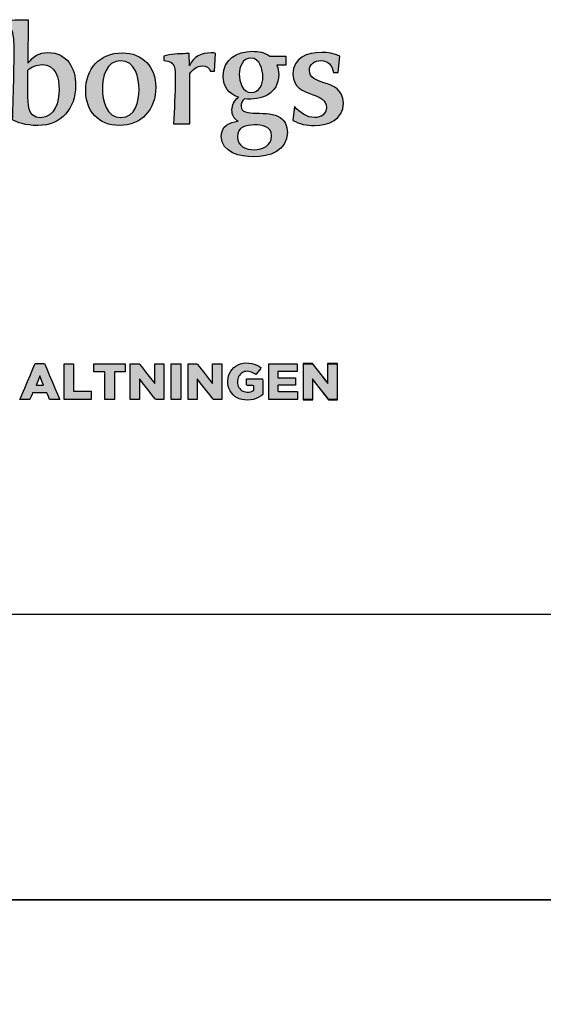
# Model space of a CAD drawing. Header units: millimetres. Extents: x -5600 to 0, y -2422 to 419.
# Tile 19 of 20: x -909 to -578, y -246 to 375. Entities that reach past the tile are written whole.
import ezdxf

# ---------------------------------------------------------------- set-up
doc = ezdxf.new("R2010")
doc.units = ezdxf.units.MM
doc.header["$LTSCALE"] = 50
doc.layers.add('P-------W1-', color=7, linetype='Continuous', plot=False)
doc.layers.add('P-------W3-', color=1, linetype='Continuous', plot=False)
doc.layers.add('P-------W34', color=8, linetype='Continuous')

# ---------------------------------------------------------------- blocks, each defined once
blk = doc.blocks.new('STADSFAST_LOGO')
at = {"layer": 'P-------W34'}
h = blk.add_hatch(color=256, dxfattribs=at)
h.dxf.hatch_style = 1
edge = h.paths.add_edge_path()
edge.add_spline(control_points=[(783.9, 155.42), (783.32, 155.42), (782.989, 155.205), (782.642, 154.751), (782.642, 154.751), (782.658, 157.478), (782.658, 157.478)], knot_values=[1, 1, 1, 1, 2, 2, 2, 3, 3, 3, 3], degree=3, periodic=0)
edge.add_spline(control_points=[(782.658, 157.478), (782.542, 157.486), (782.426, 157.494), (782.311, 157.494)], knot_values=[3, 3, 3, 3, 4, 4, 4, 4], degree=3, periodic=0)
edge.add_spline(control_points=[(782.311, 157.494), (781.881, 157.494), (781.425, 157.453), (781.002, 157.353)], knot_values=[4, 4, 4, 4, 5, 5, 5, 5], degree=3, periodic=0)
edge.add_spline(control_points=[(781.002, 157.353), (781.002, 157.353), (781.002, 157.071), (781.002, 157.071)], knot_values=[5.00001, 5.00001, 5.00001, 5.00001, 6, 6, 6, 6], degree=3, periodic=0)
edge.add_spline(control_points=[(781.002, 157.071), (781.466, 157.055), (781.641, 156.972), (781.715, 156.507)], knot_values=[6, 6, 6, 6, 7, 7, 7, 7], degree=3, periodic=0)
edge.add_spline(control_points=[(781.715, 156.507), (781.798, 156.018), (781.765, 155.412), (781.765, 154.999)], knot_values=[7, 7, 7, 7, 8, 8, 8, 8], degree=3, periodic=0)
edge.add_spline(control_points=[(781.765, 154.999), (781.756, 153.732), (781.707, 152.457), (781.674, 151.181)], knot_values=[8, 8, 8, 8, 9, 9, 9, 9], degree=3, periodic=0)
edge.add_spline(control_points=[(781.674, 151.181), (781.963, 151.015), (782.443, 150.823), (783.271, 150.823)], knot_values=[9, 9, 9, 9, 10, 10, 10, 10], degree=3, periodic=0)
edge.add_spline(control_points=[(783.271, 150.823), (784.761, 150.823), (785.649, 151.894), (785.649, 153.343), (785.649, 153.343), (785.649, 153.343), (785.649, 153.343)], knot_values=[10, 10, 10, 10, 11, 11, 11, 12, 12, 12, 12], degree=3, periodic=0)
edge.add_spline(control_points=[(785.649, 153.343), (785.649, 154.453), (785.126, 155.42), (783.9, 155.42)], knot_values=[0, 0, 0, 0, 1, 1, 1, 1], degree=3, periodic=0)
edge = h.paths.add_edge_path(flags=16)
edge.add_spline(control_points=[(782.633, 154.32), (782.849, 154.511), (783.221, 154.66), (783.527, 154.66)], knot_values=[4, 4, 4, 4, 5, 5, 5, 5], degree=3, periodic=0)
edge.add_spline(control_points=[(783.527, 154.66), (784.405, 154.66), (784.612, 153.799), (784.607, 153.08)], knot_values=[5, 5, 5, 5, 6, 6, 6, 6], degree=3, periodic=0)
edge.add_spline(control_points=[(784.607, 153.08), (784.607, 153.08), (784.607, 153.077), (784.607, 153.077)], knot_values=[0, 0, 0, 0, 1, 1, 1, 1], degree=3, periodic=0)
edge.add_spline(control_points=[(784.607, 153.077), (784.603, 152.341), (784.355, 151.314), (783.436, 151.314)], knot_values=[1, 1, 1, 1, 2, 2, 2, 2], degree=3, periodic=0)
edge.add_spline(control_points=[(783.436, 151.314), (782.567, 151.314), (782.65, 152.225), (782.642, 152.821)], knot_values=[2, 2, 2, 2, 3, 3, 3, 3], degree=3, periodic=0)
edge.add_spline(control_points=[(782.642, 152.821), (782.633, 153.434), (782.617, 154.254), (782.633, 154.32)], knot_values=[3, 3, 3, 3, 4, 4, 4, 4], degree=3, periodic=0)
h = blk.add_hatch(color=256, dxfattribs=at)
h.dxf.hatch_style = 1
edge = h.paths.add_edge_path()
edge.add_spline(control_points=[(790.705, 153.233), (790.705, 154.497), (789.892, 155.402), (788.589, 155.402)], knot_values=[0, 0, 0, 0, 1, 1, 1, 1], degree=3, periodic=0)
edge.add_spline(control_points=[(788.589, 155.402), (787.161, 155.402), (786.282, 154.39), (786.282, 153.001)], knot_values=[1, 1, 1, 1, 2, 2, 2, 2], degree=3, periodic=0)
edge.add_spline(control_points=[(786.282, 153.001), (786.282, 151.736), (787.095, 150.823), (788.398, 150.823)], knot_values=[2, 2, 2, 2, 3, 3, 3, 3], degree=3, periodic=0)
edge.add_spline(control_points=[(788.398, 150.823), (789.826, 150.823), (790.705, 151.844), (790.705, 153.233), (790.705, 153.233), (790.705, 153.233), (790.705, 153.233)], knot_values=[3, 3, 3, 3, 4, 4, 4, 5, 5, 5, 5], degree=3, periodic=0)
edge = h.paths.add_edge_path(flags=16)
edge.add_spline(control_points=[(787.335, 153.133), (787.335, 153.861), (787.568, 154.903), (788.489, 154.903)], knot_values=[2, 2, 2, 2, 3, 3, 3, 3], degree=3, periodic=0)
edge.add_spline(control_points=[(788.489, 154.903), (789.411, 154.903), (789.652, 153.836), (789.652, 153.092), (789.652, 153.092), (789.652, 153.092), (789.652, 153.092)], knot_values=[3, 3, 3, 3, 4, 4, 4, 5, 5, 5, 5], degree=3, periodic=0)
edge.add_spline(control_points=[(789.652, 153.092), (789.652, 152.365), (789.419, 151.323), (788.498, 151.323)], knot_values=[0, 0, 0, 0, 1, 1, 1, 1], degree=3, periodic=0)
edge.add_spline(control_points=[(788.498, 151.323), (787.576, 151.323), (787.335, 152.398), (787.335, 153.133)], knot_values=[1, 1, 1, 1, 2, 2, 2, 2], degree=3, periodic=0)
h = blk.add_hatch(color=256, dxfattribs=at)
h.dxf.hatch_style = 1
edge = h.paths.add_edge_path()
edge.add_spline(control_points=[(792.85, 152.498), (792.85, 153.289), (792.85, 154.079), (792.85, 154.079), (793.041, 154.344), (793.281, 154.584), (793.646, 154.584)], knot_values=[2, 2, 2, 2, 2.5, 2.5, 2.5, 3.5, 3.5, 3.5, 3.5], degree=3, periodic=0)
edge.add_spline(control_points=[(793.646, 154.584), (793.912, 154.584), (794.044, 154.485), (794.161, 154.245)], knot_values=[1, 1, 1, 1, 2, 2, 2, 2], degree=3, periodic=0)
edge.add_spline(control_points=[(794.161, 154.245), (794.161, 154.245), (794.401, 154.245), (794.401, 154.245)], knot_values=[0.00001, 0.00001, 0.00001, 0.00001, 1, 1, 1, 1], degree=3, periodic=0)
edge.add_spline(control_points=[(794.401, 154.245), (794.401, 154.245), (794.401, 154.245), (794.401, 154.245), (794.401, 154.245), (794.476, 155.37), (794.476, 155.37), (794.385, 155.395), (794.293, 155.403), (794.194, 155.403)], knot_values=[12, 12, 12, 12, 12.99998, 12.99998, 12.99998, 13.99998, 13.99998, 13.99998, 14.99998, 14.99998, 14.99998, 14.99998], degree=3, periodic=0)
edge.add_spline(control_points=[(794.194, 155.403), (793.588, 155.403), (793.082, 155.171), (792.842, 154.592)], knot_values=[11, 11, 11, 11, 12, 12, 12, 12], degree=3, periodic=0)
edge.add_spline(control_points=[(792.842, 154.592), (792.842, 154.592), (792.817, 155.353), (792.817, 155.353), (792.742, 155.353), (792.667, 155.353), (792.593, 155.353)], knot_values=[9, 9, 9, 9, 10, 10, 10, 11, 11, 11, 11], degree=3, periodic=0)
edge.add_spline(control_points=[(792.593, 155.353), (792.145, 155.353), (791.647, 155.32), (791.207, 155.196)], knot_values=[8, 8, 8, 8, 9, 9, 9, 9], degree=3, periodic=0)
edge.add_spline(control_points=[(791.207, 155.196), (791.207, 155.196), (791.207, 154.923), (791.207, 154.923)], knot_values=[7.00001, 7.00001, 7.00001, 7.00001, 8, 8, 8, 8], degree=3, periodic=0)
edge.add_spline(control_points=[(791.207, 154.923), (792.004, 154.89), (791.929, 154.377), (791.929, 153.763)], knot_values=[6, 6, 6, 6, 7, 7, 7, 7], degree=3, periodic=0)
edge.add_spline(control_points=[(791.929, 153.763), (791.929, 152.817), (791.879, 151.862), (791.813, 150.918)], knot_values=[5, 5, 5, 5, 6, 6, 6, 6], degree=3, periodic=0)
edge.add_spline(control_points=[(791.813, 150.918), (791.813, 150.918), (792.85, 150.918), (792.85, 150.918), (792.85, 150.918), (792.85, 151.708), (792.85, 152.498)], knot_values=[3.5, 3.5, 3.5, 3.5, 4.5, 4.5, 4.5, 5, 5, 5, 5], degree=3, periodic=0)
h = blk.add_hatch(color=256, dxfattribs=at)
h.dxf.hatch_style = 1
edge = h.paths.add_edge_path()
edge.add_spline(control_points=[(798.461, 154.035), (798.461, 154.251), (798.428, 154.434), (798.346, 154.617), (798.346, 154.617), (798.488, 154.617), (798.631, 154.617)], knot_values=[4, 4, 4, 4, 5, 5, 5, 5.5, 5.5, 5.5, 5.5], degree=3, periodic=0)
edge.add_spline(control_points=[(798.631, 154.617), (798.774, 154.617), (798.917, 154.617), (798.917, 154.617), (798.917, 154.617), (798.917, 154.759), (798.917, 154.902)], knot_values=[5.5, 5.5, 5.5, 5.5, 6, 6, 6, 6.5, 6.5, 6.5, 6.5], degree=3, periodic=0)
edge.add_spline(control_points=[(798.917, 154.902), (798.917, 155.044), (798.917, 155.187), (798.917, 155.187), (798.917, 155.187), (797.898, 155.187), (797.898, 155.187)], knot_values=[6.5, 6.5, 6.5, 6.5, 7, 7, 7, 8, 8, 8, 8], degree=3, periodic=0)
edge.add_spline(control_points=[(797.898, 155.187), (797.548, 155.436), (797.207, 155.502), (796.782, 155.502)], knot_values=[8, 8, 8, 8, 9, 9, 9, 9], degree=3, periodic=0)
edge.add_spline(control_points=[(796.782, 155.502), (795.809, 155.502), (794.964, 154.988), (794.964, 153.935)], knot_values=[9, 9, 9, 9, 10, 10, 10, 10], degree=3, periodic=0)
edge.add_spline(control_points=[(794.964, 153.935), (794.964, 153.262), (795.287, 152.822), (795.925, 152.606)], knot_values=[10, 10, 10, 10, 11, 11, 11, 11], degree=3, periodic=0)
edge.add_spline(control_points=[(795.925, 152.606), (795.627, 152.374), (795.511, 152.101), (795.511, 151.803)], knot_values=[11, 11, 11, 11, 12, 12, 12, 12], degree=3, periodic=0)
edge.add_spline(control_points=[(795.511, 151.803), (795.511, 151.504), (795.627, 151.223), (795.909, 151.09)], knot_values=[12, 12, 12, 12, 13, 13, 13, 13], degree=3, periodic=0)
edge.add_spline(control_points=[(795.909, 151.09), (795.328, 151.024), (794.839, 150.8), (794.839, 150.146)], knot_values=[13, 13, 13, 13, 14, 14, 14, 14], degree=3, periodic=0)
edge.add_spline(control_points=[(794.839, 150.146), (794.839, 149.11), (796.058, 148.844), (796.882, 148.844)], knot_values=[14, 14, 14, 14, 15, 15, 15, 15], degree=3, periodic=0)
edge.add_spline(control_points=[(796.882, 148.844), (797.855, 148.844), (799.005, 149.217), (799.008, 150.373)], knot_values=[15, 15, 15, 15, 15.998782, 15.998782, 15.998782, 15.998782], degree=3, periodic=0)
edge.add_spline(control_points=[(799.008, 150.373), (799.007, 150.802), (798.833, 151.14), (798.561, 151.33)], knot_values=[0.003135, 0.003135, 0.003135, 0.003135, 1, 1, 1, 1], degree=3, periodic=0)
edge.add_spline(control_points=[(798.561, 151.33), (797.823, 151.852), (796.083, 151.289), (796.083, 152.026)], knot_values=[1, 1, 1, 1, 2, 2, 2, 2], degree=3, periodic=0)
edge.add_spline(control_points=[(796.083, 152.026), (796.083, 152.217), (796.15, 152.382), (796.299, 152.507)], knot_values=[2, 2, 2, 2, 3, 3, 3, 3], degree=3, periodic=0)
edge.add_spline(control_points=[(796.299, 152.507), (797.34, 152.374), (798.461, 152.822), (798.461, 154.035)], knot_values=[3, 3, 3, 3, 4, 4, 4, 4], degree=3, periodic=0)
edge = h.paths.add_edge_path(flags=16)
edge.add_spline(control_points=[(795.975, 154.06), (795.975, 154.508), (796.183, 155.071), (796.707, 155.071)], knot_values=[2, 2, 2, 2, 3, 3, 3, 3], degree=3, periodic=0)
edge.add_spline(control_points=[(796.707, 155.071), (797.273, 155.071), (797.465, 154.326), (797.465, 153.877), (797.465, 153.877), (797.465, 153.877), (797.465, 153.877)], knot_values=[3, 3, 3, 3, 4, 4, 4, 5, 5, 5, 5], degree=3, periodic=0)
edge.add_spline(control_points=[(797.465, 153.877), (797.465, 153.428), (797.257, 152.897), (796.732, 152.897)], knot_values=[0, 0, 0, 0, 1, 1, 1, 1], degree=3, periodic=0)
edge.add_spline(control_points=[(796.732, 152.897), (796.166, 152.897), (795.975, 153.595), (795.975, 154.06)], knot_values=[1, 1, 1, 1, 2, 2, 2, 2], degree=3, periodic=0)
edge = h.paths.add_edge_path(flags=16)
edge.add_spline(control_points=[(795.851, 150.112), (795.851, 150.742), (796.399, 150.858), (796.924, 150.858)], knot_values=[2, 2, 2, 2, 3, 3, 3, 3], degree=3, periodic=0)
edge.add_spline(control_points=[(796.924, 150.858), (797.407, 150.858), (798.014, 150.792), (798.014, 150.162), (798.014, 150.162), (798.014, 150.162), (798.014, 150.162)], knot_values=[3, 3, 3, 3, 4, 4, 4, 5, 5, 5, 5], degree=3, periodic=0)
edge.add_spline(control_points=[(798.014, 150.162), (798.014, 149.549), (797.44, 149.292), (796.907, 149.292)], knot_values=[0, 0, 0, 0, 1, 1, 1, 1], degree=3, periodic=0)
edge.add_spline(control_points=[(796.907, 149.292), (796.391, 149.292), (795.851, 149.533), (795.851, 150.112)], knot_values=[1, 1, 1, 1, 2, 2, 2, 2], degree=3, periodic=0)
h = blk.add_hatch(color=256, dxfattribs=at)
h.dxf.hatch_style = 1
edge = h.paths.add_edge_path()
edge.add_spline(control_points=[(800.394, 154.306), (800.394, 154.696), (800.741, 154.92), (801.104, 154.92)], knot_values=[11, 11, 11, 11, 12, 12, 12, 12], degree=3, periodic=0)
edge.add_spline(control_points=[(801.104, 154.92), (801.599, 154.92), (801.84, 154.613), (801.906, 154.157)], knot_values=[10, 10, 10, 10, 11, 11, 11, 11], degree=3, periodic=0)
edge.add_spline(control_points=[(801.906, 154.157), (801.906, 154.157), (802.205, 154.157), (802.205, 154.157)], knot_values=[9.00001, 9.00001, 9.00001, 9.00001, 10, 10, 10, 10], degree=3, periodic=0)
edge.add_spline(control_points=[(802.205, 154.157), (802.205, 154.157), (802.232, 154.419), (802.259, 154.68)], knot_values=[8.5, 8.5, 8.5, 8.5, 9, 9, 9, 9], degree=3, periodic=0)
edge.add_spline(control_points=[(802.259, 154.68), (802.286, 154.942), (802.313, 155.203), (802.313, 155.203), (801.948, 155.37), (801.55, 155.428), (801.153, 155.428)], knot_values=[7, 7, 7, 7, 7.5, 7.5, 7.5, 8.5, 8.5, 8.5, 8.5], degree=3, periodic=0)
edge.add_spline(control_points=[(801.153, 155.428), (800.278, 155.428), (799.357, 155.095), (799.357, 154.066)], knot_values=[6, 6, 6, 6, 7, 7, 7, 7], degree=3, periodic=0)
edge.add_spline(control_points=[(799.357, 154.066), (799.357, 153.213), (800.004, 152.989), (800.576, 152.782)], knot_values=[5, 5, 5, 5, 6, 6, 6, 6], degree=3, periodic=0)
edge.add_spline(control_points=[(800.576, 152.782), (801.046, 152.608), (801.467, 152.442), (801.467, 151.953)], knot_values=[4, 4, 4, 4, 5, 5, 5, 5], degree=3, periodic=0)
edge.add_spline(control_points=[(801.467, 151.953), (801.467, 151.539), (801.112, 151.323), (800.733, 151.323)], knot_values=[3, 3, 3, 3, 4, 4, 4, 4], degree=3, periodic=0)
edge.add_spline(control_points=[(800.733, 151.323), (800.22, 151.323), (799.797, 151.646), (799.457, 152.011)], knot_values=[2, 2, 2, 2, 3, 3, 3, 3], degree=3, periodic=0)
edge.add_spline(control_points=[(799.457, 152.011), (799.457, 152.011), (799.341, 151.148), (799.341, 151.148), (799.789, 150.907), (800.22, 150.823), (800.716, 150.823)], knot_values=[0, 0, 0, 0, 1, 1, 1, 2, 2, 2, 2], degree=3, periodic=0)
edge.add_spline(control_points=[(800.716, 150.823), (800.716, 150.823), (800.716, 150.823), (800.716, 150.823), (801.616, 150.823), (802.537, 151.19), (802.537, 152.235)], knot_values=[14, 14, 14, 14, 15, 15, 15, 16, 16, 16, 16], degree=3, periodic=0)
edge.add_spline(control_points=[(802.537, 152.235), (802.537, 153.105), (801.89, 153.329), (801.31, 153.519)], knot_values=[13, 13, 13, 13, 14, 14, 14, 14], degree=3, periodic=0)
edge.add_spline(control_points=[(801.31, 153.519), (800.832, 153.685), (800.394, 153.826), (800.394, 154.306)], knot_values=[12, 12, 12, 12, 13, 13, 13, 13], degree=3, periodic=0)
h = blk.add_hatch(color=256, dxfattribs=at)
h.dxf.hatch_style = 1
h.paths.add_polyline_path([(783.098, 135.818), (783.111, 135.818), (783.18, 135.818), (783.391, 135.818), (783.601, 135.818), (783.67, 135.818), (783.684, 135.818), (783.689, 135.804), (783.72, 135.731), (783.769, 135.617), (783.831, 135.469), (783.987, 135.1), (784.167, 134.676), (784.346, 134.252), (784.502, 133.882), (784.565, 133.734), (784.613, 133.62), (784.643, 133.549), (784.567, 133.549), (784.332, 133.549), (784.098, 133.549), (784.021, 133.549), (784.005, 133.549), (783.984, 133.6), (783.927, 133.741), (783.869, 133.882), (783.838, 133.958), (783.787, 133.958), (783.686, 133.958), (783.382, 133.958), (783.078, 133.958), (782.978, 133.958), (782.927, 133.958), (782.896, 133.882), (782.84, 133.741), (782.783, 133.6), (782.763, 133.549), (782.748, 133.549), (782.672, 133.549), (782.442, 133.549), (782.213, 133.549), (782.138, 133.549), (782.168, 133.62), (782.217, 133.734), (782.279, 133.882), (782.435, 134.252), (782.615, 134.676), (782.794, 135.1), (782.95, 135.469), (783.013, 135.617), (783.061, 135.731), (783.092, 135.804)])
h.paths.add_polyline_path([(783.612, 134.449), (783.542, 134.628), (783.386, 135.027), (783.275, 134.748), (783.156, 134.449), (783.478, 134.449)], flags=16)
h = blk.add_hatch(color=256, dxfattribs=at)
h.dxf.hatch_style = 1
h.paths.add_polyline_path([(784.916, 135.802), (784.955, 135.802), (785.097, 135.802), (785.432, 135.802), (785.511, 135.802), (785.511, 135.747), (785.511, 135.609), (785.511, 135.419), (785.511, 134.954), (785.511, 134.488), (785.511, 134.298), (785.511, 134.16), (785.511, 134.077), (785.54, 134.066), (785.604, 134.066), (785.705, 134.066), (786.291, 134.066), (786.54, 134.066), (786.615, 134.066), (786.622, 134.066), (786.622, 134.034), (786.622, 133.909), (786.622, 133.616), (786.622, 133.549), (786.567, 133.549), (786.428, 133.549), (786.237, 133.549), (785.769, 133.549), (785.301, 133.549), (785.11, 133.549), (784.971, 133.549), (784.917, 133.549), (784.916, 133.556), (784.916, 133.679), (784.916, 133.887), (784.916, 134.155), (784.916, 134.461), (784.916, 135.096), (784.916, 135.38), (784.916, 135.61), (784.916, 135.765)])
h = blk.add_hatch(color=256, dxfattribs=at)
h.dxf.hatch_style = 1
h.paths.add_polyline_path([(787.494, 135.285), (787.444, 135.285), (787.367, 135.285), (787.13, 135.285), (786.894, 135.285), (786.816, 135.285), (786.806, 135.285), (786.806, 135.352), (786.806, 135.543), (786.806, 135.735), (786.806, 135.802), (786.872, 135.802), (787.1, 135.802), (787.422, 135.802), (787.792, 135.802), (788.161, 135.802), (788.483, 135.802), (788.711, 135.802), (788.777, 135.802), (788.777, 135.735), (788.777, 135.543), (788.777, 135.352), (788.777, 135.285), (788.768, 135.285), (788.69, 135.285), (788.454, 135.285), (788.217, 135.285), (788.139, 135.285), (788.09, 135.285), (788.09, 135.19), (788.09, 134.994), (788.09, 134.397), (788.09, 133.8), (788.09, 133.603), (788.09, 133.549), (788.082, 133.549), (788.01, 133.549), (787.792, 133.549), (787.573, 133.549), (787.501, 133.549), (787.494, 133.549), (787.494, 133.603), (787.494, 133.8), (787.494, 134.397), (787.494, 134.994), (787.494, 135.19)])
h = blk.add_hatch(color=256, dxfattribs=at)
h.dxf.hatch_style = 1
h.paths.add_polyline_path([(791.221, 135.802), (791.221, 135.796), (791.221, 135.723), (791.221, 135.463), (791.221, 135.096), (791.221, 134.675), (791.221, 134.254), (791.221, 133.887), (791.221, 133.627), (791.221, 133.554), (791.221, 133.549), (790.693, 133.549), (790.657, 133.595), (790.546, 133.738), (790.208, 134.17), (789.871, 134.602), (789.76, 134.745), (789.682, 134.845), (789.682, 134.733), (789.682, 134.59), (789.682, 134.158), (789.682, 133.725), (789.682, 133.583), (789.682, 133.549), (789.096, 133.549), (789.096, 133.554), (789.096, 133.568), (789.096, 133.585), (789.096, 133.605), (789.096, 133.627), (789.096, 133.652), (789.096, 133.679), (789.096, 133.709), (789.096, 133.74), (789.096, 133.774), (789.096, 133.81), (789.096, 133.847), (789.096, 133.887), (789.096, 133.928), (789.096, 133.971), (789.096, 134.015), (789.096, 134.06), (789.096, 134.155), (789.096, 134.254), (789.096, 134.356), (789.096, 134.461), (789.096, 134.675), (789.096, 134.889), (789.096, 134.994), (789.096, 135.096), (789.096, 135.195), (789.096, 135.29), (789.096, 135.335), (789.096, 135.38), (789.096, 135.422), (789.096, 135.463), (789.096, 135.503), (789.096, 135.541), (789.096, 135.576), (789.096, 135.61), (789.096, 135.642), (789.096, 135.671), (789.096, 135.698), (789.096, 135.723), (789.096, 135.745), (789.096, 135.765), (789.096, 135.782), (789.096, 135.796), (789.096, 135.802), (789.66, 135.802), (789.695, 135.757), (789.802, 135.62), (790.127, 135.203), (790.452, 134.787), (790.559, 134.65), (790.636, 134.552), (790.636, 134.662), (790.636, 134.799), (790.636, 135.216), (790.636, 135.632), (790.636, 135.77), (790.636, 135.802)])
h = blk.add_hatch(color=256, dxfattribs=at)
h.dxf.hatch_style = 1
h.paths.add_polyline_path([(791.681, 135.802), (791.688, 135.802), (791.76, 135.802), (791.98, 135.802), (792.2, 135.802), (792.272, 135.802), (792.279, 135.802), (792.279, 135.796), (792.279, 135.723), (792.279, 135.463), (792.279, 135.096), (792.279, 134.675), (792.279, 134.254), (792.279, 133.887), (792.279, 133.627), (792.279, 133.554), (792.279, 133.549), (792.272, 133.549), (792.2, 133.549), (791.98, 133.549), (791.76, 133.549), (791.688, 133.549), (791.681, 133.549), (791.681, 133.554), (791.681, 133.627), (791.681, 133.887), (791.681, 134.254), (791.681, 134.675), (791.681, 135.096), (791.681, 135.463), (791.681, 135.723), (791.681, 135.796)])
h = blk.add_hatch(color=256, dxfattribs=at)
h.dxf.hatch_style = 1
h.paths.add_polyline_path([(794.864, 135.802), (794.864, 135.796), (794.864, 135.723), (794.864, 135.463), (794.864, 135.096), (794.864, 134.675), (794.864, 134.254), (794.864, 133.887), (794.864, 133.627), (794.864, 133.554), (794.864, 133.549), (794.336, 133.549), (794.3, 133.595), (794.188, 133.738), (793.851, 134.17), (793.514, 134.602), (793.402, 134.745), (793.324, 134.845), (793.324, 134.733), (793.324, 134.59), (793.324, 134.158), (793.324, 133.725), (793.324, 133.583), (793.324, 133.549), (792.739, 133.549), (792.739, 133.554), (792.739, 133.568), (792.739, 133.585), (792.739, 133.605), (792.739, 133.627), (792.739, 133.652), (792.739, 133.679), (792.739, 133.709), (792.739, 133.74), (792.739, 133.774), (792.739, 133.81), (792.739, 133.847), (792.739, 133.887), (792.739, 133.928), (792.739, 133.971), (792.739, 134.015), (792.739, 134.06), (792.739, 134.155), (792.739, 134.254), (792.739, 134.356), (792.739, 134.461), (792.739, 134.675), (792.739, 134.889), (792.739, 134.994), (792.739, 135.096), (792.739, 135.195), (792.739, 135.29), (792.739, 135.335), (792.739, 135.38), (792.739, 135.422), (792.739, 135.463), (792.739, 135.503), (792.739, 135.541), (792.739, 135.576), (792.739, 135.61), (792.739, 135.642), (792.739, 135.671), (792.739, 135.698), (792.739, 135.723), (792.739, 135.745), (792.739, 135.765), (792.739, 135.782), (792.739, 135.796), (792.739, 135.802), (793.303, 135.802), (793.338, 135.757), (793.445, 135.62), (793.77, 135.203), (794.095, 134.787), (794.202, 134.65), (794.278, 134.552), (794.278, 134.662), (794.278, 134.799), (794.278, 135.216), (794.278, 135.632), (794.278, 135.77), (794.278, 135.802)])
h = blk.add_hatch(color=256, dxfattribs=at)
h.dxf.hatch_style = 1
h.paths.add_polyline_path([(796.473, 133.503), (796.297, 133.513), (796.131, 133.543), (795.974, 133.592), (795.829, 133.659), (795.698, 133.743), (795.581, 133.842), (795.48, 133.956), (795.395, 134.083), (795.326, 134.225), (795.278, 134.378), (795.251, 134.541), (795.245, 134.669), (795.245, 134.671), (795.245, 134.674), (795.246, 134.728), (795.263, 134.89), (795.302, 135.043), (795.361, 135.19), (795.438, 135.324), (795.53, 135.446), (795.638, 135.555), (795.761, 135.648), (795.899, 135.726), (796.051, 135.786), (796.212, 135.826), (796.382, 135.846), (796.572, 135.844), (796.757, 135.822), (796.921, 135.78), (797.069, 135.719), (797.207, 135.642), (797.328, 135.555), (797.313, 135.476), (797.139, 135.267), (797.015, 135.118), (796.958, 135.153), (796.871, 135.211), (796.782, 135.257), (796.688, 135.292), (796.584, 135.313), (796.471, 135.321), (796.382, 135.316), (796.3, 135.3), (796.223, 135.271), (796.151, 135.232), (796.086, 135.185), (796.027, 135.129), (795.976, 135.065), (795.933, 134.995), (795.897, 134.917), (795.872, 134.834), (795.857, 134.748), (795.853, 134.672), (795.853, 134.67), (795.853, 134.666), (795.854, 134.643), (795.861, 134.551), (795.88, 134.462), (795.91, 134.379), (795.95, 134.302), (795.999, 134.234), (796.056, 134.174), (796.121, 134.122), (796.194, 134.08), (796.273, 134.046), (796.358, 134.023), (796.449, 134.011), (796.571, 134.012), (796.709, 134.035), (796.831, 134.081), (796.886, 134.143), (796.886, 134.276), (796.886, 134.406), (796.817, 134.423), (796.606, 134.423), (796.445, 134.423), (796.434, 134.469), (796.434, 134.685), (796.434, 134.839), (796.583, 134.848), (797.087, 134.848), (797.437, 134.848), (797.449, 134.677), (797.449, 134.177), (797.449, 133.852), (797.343, 133.768), (797.199, 133.682), (797.04, 133.607), (796.866, 133.549), (796.677, 133.514)])
h = blk.add_hatch(color=256, dxfattribs=at)
h.dxf.hatch_style = 1
h.paths.add_polyline_path([(797.826, 135.801), (797.852, 135.801), (797.976, 135.801), (798.161, 135.801), (798.389, 135.801), (798.899, 135.801), (799.36, 135.801), (799.527, 135.801), (799.618, 135.801), (799.628, 135.791), (799.628, 135.696), (799.628, 135.551), (799.628, 135.406), (799.628, 135.31), (799.623, 135.301), (799.568, 135.301), (799.458, 135.301), (799.153, 135.301), (798.817, 135.301), (798.544, 135.301), (798.462, 135.301), (798.412, 135.301), (798.412, 135.249), (798.412, 135.171), (798.412, 134.988), (798.412, 134.93), (798.426, 134.914), (798.48, 134.914), (798.688, 134.914), (798.983, 134.914), (799.278, 134.914), (799.486, 134.914), (799.513, 134.914), (799.513, 134.855), (799.513, 134.591), (799.513, 134.479), (799.513, 134.452), (799.506, 134.452), (799.431, 134.452), (799.185, 134.452), (798.604, 134.452), (798.504, 134.452), (798.435, 134.452), (798.412, 134.424), (798.412, 134.251), (798.412, 134.077), (798.437, 134.049), (798.513, 134.049), (798.625, 134.049), (798.933, 134.049), (799.274, 134.049), (799.55, 134.049), (799.634, 134.049), (799.644, 134.049), (799.644, 134.019), (799.644, 133.898), (799.644, 133.613), (799.644, 133.548), (799.584, 133.548), (799.436, 133.548), (799.233, 133.548), (798.735, 133.548), (798.237, 133.548), (798.034, 133.548), (797.886, 133.548), (797.828, 133.548), (797.826, 133.556), (797.826, 133.679), (797.826, 133.887), (797.826, 134.155), (797.826, 134.461), (797.826, 135.096), (797.826, 135.379), (797.826, 135.61), (797.826, 135.765)])
h = blk.add_hatch(color=256, dxfattribs=at)
h.dxf.hatch_style = 1
h.paths.add_polyline_path([(802.14, 135.802), (802.14, 135.796), (802.14, 135.723), (802.14, 135.463), (802.14, 135.096), (802.14, 134.675), (802.14, 134.254), (802.14, 133.887), (802.14, 133.627), (802.14, 133.554), (802.14, 133.549), (801.611, 133.549), (801.575, 133.595), (801.464, 133.738), (801.127, 134.17), (800.789, 134.602), (800.678, 134.745), (800.6, 134.845), (800.6, 134.733), (800.6, 134.59), (800.6, 134.158), (800.6, 133.725), (800.6, 133.583), (800.6, 133.549), (800.014, 133.549), (800.014, 133.554), (800.014, 133.568), (800.014, 133.585), (800.014, 133.605), (800.014, 133.627), (800.014, 133.652), (800.014, 133.679), (800.014, 133.709), (800.014, 133.74), (800.014, 133.774), (800.014, 133.81), (800.014, 133.847), (800.014, 133.887), (800.014, 133.928), (800.014, 133.971), (800.014, 134.015), (800.014, 134.06), (800.014, 134.155), (800.014, 134.254), (800.014, 134.356), (800.014, 134.461), (800.014, 134.675), (800.014, 134.889), (800.014, 134.994), (800.014, 135.096), (800.014, 135.195), (800.014, 135.29), (800.014, 135.335), (800.014, 135.38), (800.014, 135.422), (800.014, 135.463), (800.014, 135.503), (800.014, 135.541), (800.014, 135.576), (800.014, 135.61), (800.014, 135.642), (800.014, 135.671), (800.014, 135.698), (800.014, 135.723), (800.014, 135.745), (800.014, 135.765), (800.014, 135.782), (800.014, 135.796), (800.014, 135.802), (800.579, 135.802), (800.614, 135.757), (800.721, 135.62), (801.046, 135.203), (801.371, 134.787), (801.478, 134.65), (801.554, 134.552), (801.554, 134.662), (801.554, 134.799), (801.554, 135.216), (801.554, 135.632), (801.554, 135.77), (801.554, 135.802)])
blk = doc.blocks.new('new block')
at = {"layer": 'P-------W3-'}
for points in [[(-37.902, 5.818), (-37.889, 5.818), (-37.82, 5.818), (-37.609, 5.818), (-37.399, 5.818), (-37.33, 5.818), (-37.316, 5.818), (-37.311, 5.804), (-37.28, 5.731), (-37.231, 5.617), (-37.169, 5.469), (-37.013, 5.1), (-36.833, 4.676), (-36.654, 4.252), (-36.498, 3.882), (-36.435, 3.734), (-36.387, 3.62), (-36.357, 3.549), (-36.433, 3.549), (-36.668, 3.549), (-36.902, 3.549), (-36.979, 3.549), (-36.995, 3.549), (-37.016, 3.6), (-37.073, 3.741), (-37.131, 3.882), (-37.162, 3.958), (-37.213, 3.958), (-37.314, 3.958), (-37.618, 3.958), (-37.922, 3.958), (-38.022, 3.958), (-38.073, 3.958), (-38.104, 3.882), (-38.16, 3.741), (-38.217, 3.6), (-38.237, 3.549), (-38.252, 3.549), (-38.328, 3.549), (-38.558, 3.549), (-38.787, 3.549), (-38.862, 3.549), (-38.832, 3.62), (-38.783, 3.734), (-38.721, 3.882), (-38.565, 4.252), (-38.385, 4.676), (-38.206, 5.1), (-38.05, 5.469), (-37.987, 5.617), (-37.939, 5.731), (-37.908, 5.804)], [(-36.084, 5.802), (-36.045, 5.802), (-35.903, 5.802), (-35.568, 5.802), (-35.489, 5.802), (-35.489, 5.747), (-35.489, 5.609), (-35.489, 5.419), (-35.489, 4.954), (-35.489, 4.488), (-35.489, 4.298), (-35.489, 4.16), (-35.489, 4.077), (-35.46, 4.066), (-35.396, 4.066), (-35.295, 4.066), (-34.709, 4.066), (-34.46, 4.066), (-34.385, 4.066), (-34.378, 4.066), (-34.378, 4.034), (-34.378, 3.909), (-34.378, 3.616), (-34.378, 3.549), (-34.433, 3.549), (-34.572, 3.549), (-34.763, 3.549), (-35.231, 3.549), (-35.699, 3.549), (-35.89, 3.549), (-36.029, 3.549), (-36.083, 3.549), (-36.084, 3.556), (-36.084, 3.679), (-36.084, 3.887), (-36.084, 4.155), (-36.084, 4.461), (-36.084, 5.096), (-36.084, 5.38), (-36.084, 5.61), (-36.084, 5.765)], [(-33.506, 5.285), (-33.556, 5.285), (-33.633, 5.285), (-33.87, 5.285), (-34.106, 5.285), (-34.184, 5.285), (-34.194, 5.285), (-34.194, 5.352), (-34.194, 5.543), (-34.194, 5.735), (-34.194, 5.802), (-34.128, 5.802), (-33.9, 5.802), (-33.578, 5.802), (-33.208, 5.802), (-32.839, 5.802), (-32.517, 5.802), (-32.289, 5.802), (-32.223, 5.802), (-32.223, 5.735), (-32.223, 5.543), (-32.223, 5.352), (-32.223, 5.285), (-32.232, 5.285), (-32.31, 5.285), (-32.546, 5.285), (-32.783, 5.285), (-32.861, 5.285), (-32.91, 5.285), (-32.91, 5.19), (-32.91, 4.994), (-32.91, 4.397), (-32.91, 3.8), (-32.91, 3.603), (-32.91, 3.549), (-32.918, 3.549), (-32.99, 3.549), (-33.208, 3.549), (-33.427, 3.549), (-33.499, 3.549), (-33.506, 3.549), (-33.506, 3.603), (-33.506, 3.8), (-33.506, 4.397), (-33.506, 4.994), (-33.506, 5.19)], [(-29.779, 5.802), (-29.779, 5.796), (-29.779, 5.723), (-29.779, 5.463), (-29.779, 5.096), (-29.779, 4.675), (-29.779, 4.254), (-29.779, 3.887), (-29.779, 3.627), (-29.779, 3.554), (-29.779, 3.549), (-30.307, 3.549), (-30.343, 3.595), (-30.454, 3.738), (-30.792, 4.17), (-31.129, 4.602), (-31.24, 4.745), (-31.318, 4.845), (-31.318, 4.733), (-31.318, 4.59), (-31.318, 4.158), (-31.318, 3.725), (-31.318, 3.583), (-31.318, 3.549), (-31.904, 3.549), (-31.904, 3.554), (-31.904, 3.568), (-31.904, 3.585), (-31.904, 3.605), (-31.904, 3.627), (-31.904, 3.652), (-31.904, 3.679), (-31.904, 3.709), (-31.904, 3.74), (-31.904, 3.774), (-31.904, 3.81), (-31.904, 3.847), (-31.904, 3.887), (-31.904, 3.928), (-31.904, 3.971), (-31.904, 4.015), (-31.904, 4.06), (-31.904, 4.155), (-31.904, 4.254), (-31.904, 4.356), (-31.904, 4.461), (-31.904, 4.675), (-31.904, 4.889), (-31.904, 4.994), (-31.904, 5.096), (-31.904, 5.195), (-31.904, 5.29), (-31.904, 5.335), (-31.904, 5.38), (-31.904, 5.422), (-31.904, 5.463), (-31.904, 5.503), (-31.904, 5.541), (-31.904, 5.576), (-31.904, 5.61), (-31.904, 5.642), (-31.904, 5.671), (-31.904, 5.698), (-31.904, 5.723), (-31.904, 5.745), (-31.904, 5.765), (-31.904, 5.782), (-31.904, 5.796), (-31.904, 5.802), (-31.34, 5.802), (-31.305, 5.757), (-31.198, 5.62), (-30.873, 5.203), (-30.548, 4.787), (-30.441, 4.65), (-30.364, 4.552), (-30.364, 4.662), (-30.364, 4.799), (-30.364, 5.216), (-30.364, 5.632), (-30.364, 5.77), (-30.364, 5.802)], [(-29.319, 5.802), (-29.312, 5.802), (-29.24, 5.802), (-29.02, 5.802), (-28.8, 5.802), (-28.728, 5.802), (-28.721, 5.802), (-28.721, 5.796), (-28.721, 5.723), (-28.721, 5.463), (-28.721, 5.096), (-28.721, 4.675), (-28.721, 4.254), (-28.721, 3.887), (-28.721, 3.627), (-28.721, 3.554), (-28.721, 3.549), (-28.728, 3.549), (-28.8, 3.549), (-29.02, 3.549), (-29.24, 3.549), (-29.312, 3.549), (-29.319, 3.549), (-29.319, 3.554), (-29.319, 3.627), (-29.319, 3.887), (-29.319, 4.254), (-29.319, 4.675), (-29.319, 5.096), (-29.319, 5.463), (-29.319, 5.723), (-29.319, 5.796)], [(-26.136, 5.802), (-26.136, 5.796), (-26.136, 5.723), (-26.136, 5.463), (-26.136, 5.096), (-26.136, 4.675), (-26.136, 4.254), (-26.136, 3.887), (-26.136, 3.627), (-26.136, 3.554), (-26.136, 3.549), (-26.664, 3.549), (-26.7, 3.595), (-26.812, 3.738), (-27.149, 4.17), (-27.486, 4.602), (-27.598, 4.745), (-27.676, 4.845), (-27.676, 4.733), (-27.676, 4.59), (-27.676, 4.158), (-27.676, 3.725), (-27.676, 3.583), (-27.676, 3.549), (-28.261, 3.549), (-28.261, 3.554), (-28.261, 3.568), (-28.261, 3.585), (-28.261, 3.605), (-28.261, 3.627), (-28.261, 3.652), (-28.261, 3.679), (-28.261, 3.709), (-28.261, 3.74), (-28.261, 3.774), (-28.261, 3.81), (-28.261, 3.847), (-28.261, 3.887), (-28.261, 3.928), (-28.261, 3.971), (-28.261, 4.015), (-28.261, 4.06), (-28.261, 4.155), (-28.261, 4.254), (-28.261, 4.356), (-28.261, 4.461), (-28.261, 4.675), (-28.261, 4.889), (-28.261, 4.994), (-28.261, 5.096), (-28.261, 5.195), (-28.261, 5.29), (-28.261, 5.335), (-28.261, 5.38), (-28.261, 5.422), (-28.261, 5.463), (-28.261, 5.503), (-28.261, 5.541), (-28.261, 5.576), (-28.261, 5.61), (-28.261, 5.642), (-28.261, 5.671), (-28.261, 5.698), (-28.261, 5.723), (-28.261, 5.745), (-28.261, 5.765), (-28.261, 5.782), (-28.261, 5.796), (-28.261, 5.802), (-27.697, 5.802), (-27.662, 5.757), (-27.555, 5.62), (-27.23, 5.203), (-26.905, 4.787), (-26.798, 4.65), (-26.722, 4.552), (-26.722, 4.662), (-26.722, 4.799), (-26.722, 5.216), (-26.722, 5.632), (-26.722, 5.77), (-26.722, 5.802)], [(-24.527, 3.503), (-24.703, 3.513), (-24.869, 3.543), (-25.026, 3.592), (-25.171, 3.659), (-25.302, 3.743), (-25.419, 3.842), (-25.52, 3.956), (-25.605, 4.083), (-25.674, 4.225), (-25.722, 4.378), (-25.749, 4.541), (-25.755, 4.669), (-25.755, 4.671), (-25.755, 4.674), (-25.754, 4.728), (-25.737, 4.89), (-25.698, 5.043), (-25.639, 5.19), (-25.562, 5.324), (-25.47, 5.446), (-25.362, 5.555), (-25.239, 5.648), (-25.101, 5.726), (-24.949, 5.786), (-24.788, 5.826), (-24.618, 5.846), (-24.428, 5.844), (-24.243, 5.822), (-24.079, 5.78), (-23.931, 5.719), (-23.793, 5.642), (-23.672, 5.555), (-23.687, 5.476), (-23.861, 5.267), (-23.985, 5.118), (-24.042, 5.153), (-24.129, 5.211), (-24.218, 5.257), (-24.312, 5.292), (-24.416, 5.313), (-24.529, 5.321), (-24.618, 5.316), (-24.7, 5.3), (-24.777, 5.271), (-24.849, 5.232), (-24.914, 5.185), (-24.973, 5.129), (-25.024, 5.065), (-25.067, 4.995), (-25.103, 4.917), (-25.128, 4.834), (-25.143, 4.748), (-25.147, 4.672), (-25.147, 4.67), (-25.147, 4.666), (-25.146, 4.643), (-25.139, 4.551), (-25.12, 4.462), (-25.09, 4.379), (-25.05, 4.302), (-25.001, 4.234), (-24.944, 4.174), (-24.879, 4.122), (-24.806, 4.08), (-24.727, 4.046), (-24.642, 4.023), (-24.551, 4.011), (-24.429, 4.012), (-24.291, 4.035), (-24.169, 4.081), (-24.114, 4.143), (-24.114, 4.276), (-24.114, 4.406), (-24.183, 4.423), (-24.394, 4.423), (-24.555, 4.423), (-24.566, 4.469), (-24.566, 4.685), (-24.566, 4.839), (-24.417, 4.848), (-23.913, 4.848), (-23.563, 4.848), (-23.551, 4.677), (-23.551, 4.177), (-23.551, 3.852), (-23.657, 3.768), (-23.801, 3.682), (-23.96, 3.607), (-24.134, 3.549), (-24.323, 3.514)], [(-23.174, 5.801), (-23.148, 5.801), (-23.024, 5.801), (-22.839, 5.801), (-22.611, 5.801), (-22.101, 5.801), (-21.64, 5.801), (-21.473, 5.801), (-21.382, 5.801), (-21.372, 5.791), (-21.372, 5.696), (-21.372, 5.551), (-21.372, 5.406), (-21.372, 5.31), (-21.377, 5.301), (-21.432, 5.301), (-21.542, 5.301), (-21.847, 5.301), (-22.183, 5.301), (-22.456, 5.301), (-22.538, 5.301), (-22.588, 5.301), (-22.588, 5.249), (-22.588, 5.171), (-22.588, 4.988), (-22.588, 4.93), (-22.574, 4.914), (-22.52, 4.914), (-22.312, 4.914), (-22.017, 4.914), (-21.722, 4.914), (-21.514, 4.914), (-21.487, 4.914), (-21.487, 4.855), (-21.487, 4.591), (-21.487, 4.479), (-21.487, 4.452), (-21.494, 4.452), (-21.569, 4.452), (-21.815, 4.452), (-22.396, 4.452), (-22.496, 4.452), (-22.565, 4.452), (-22.588, 4.424), (-22.588, 4.251), (-22.588, 4.077), (-22.563, 4.049), (-22.487, 4.049), (-22.375, 4.049), (-22.067, 4.049), (-21.726, 4.049), (-21.45, 4.049), (-21.366, 4.049), (-21.356, 4.049), (-21.356, 4.019), (-21.356, 3.898), (-21.356, 3.613), (-21.356, 3.548), (-21.416, 3.548), (-21.564, 3.548), (-21.767, 3.548), (-22.265, 3.548), (-22.763, 3.548), (-22.966, 3.548), (-23.114, 3.548), (-23.172, 3.548), (-23.174, 3.556), (-23.174, 3.679), (-23.174, 3.887), (-23.174, 4.155), (-23.174, 4.461), (-23.174, 5.096), (-23.174, 5.379), (-23.174, 5.61), (-23.174, 5.765)], [(-18.86, 5.802), (-18.86, 5.796), (-18.86, 5.723), (-18.86, 5.463), (-18.86, 5.096), (-18.86, 4.675), (-18.86, 4.254), (-18.86, 3.887), (-18.86, 3.627), (-18.86, 3.554), (-18.86, 3.549), (-19.389, 3.549), (-19.425, 3.595), (-19.536, 3.738), (-19.873, 4.17), (-20.211, 4.602), (-20.322, 4.745), (-20.4, 4.845), (-20.4, 4.733), (-20.4, 4.59), (-20.4, 4.158), (-20.4, 3.725), (-20.4, 3.583), (-20.4, 3.549), (-20.986, 3.549), (-20.986, 3.554), (-20.986, 3.568), (-20.986, 3.585), (-20.986, 3.605), (-20.986, 3.627), (-20.986, 3.652), (-20.986, 3.679), (-20.986, 3.709), (-20.986, 3.74), (-20.986, 3.774), (-20.986, 3.81), (-20.986, 3.847), (-20.986, 3.887), (-20.986, 3.928), (-20.986, 3.971), (-20.986, 4.015), (-20.986, 4.06), (-20.986, 4.155), (-20.986, 4.254), (-20.986, 4.356), (-20.986, 4.461), (-20.986, 4.675), (-20.986, 4.889), (-20.986, 4.994), (-20.986, 5.096), (-20.986, 5.195), (-20.986, 5.29), (-20.986, 5.335), (-20.986, 5.38), (-20.986, 5.422), (-20.986, 5.463), (-20.986, 5.503), (-20.986, 5.541), (-20.986, 5.576), (-20.986, 5.61), (-20.986, 5.642), (-20.986, 5.671), (-20.986, 5.698), (-20.986, 5.723), (-20.986, 5.745), (-20.986, 5.765), (-20.986, 5.782), (-20.986, 5.796), (-20.986, 5.802), (-20.421, 5.802), (-20.386, 5.757), (-20.279, 5.62), (-19.954, 5.203), (-19.629, 4.787), (-19.522, 4.65), (-19.446, 4.552), (-19.446, 4.662), (-19.446, 4.799), (-19.446, 5.216), (-19.446, 5.632), (-19.446, 5.77), (-19.446, 5.802)], [(-37.388, 4.449), (-37.458, 4.628), (-37.614, 5.027), (-37.725, 4.748), (-37.844, 4.449), (-37.522, 4.449)]]:
    blk.add_lwpolyline(points, close=True, dxfattribs=at)
for points, knots in [([(-35.351, 23.343), (-35.351, 24.453), (-35.874, 25.42), (-37.1, 25.42), (-37.68, 25.42), (-38.011, 25.205), (-38.358, 24.751), (-38.358, 24.751), (-38.342, 27.478), (-38.342, 27.478), (-38.458, 27.486), (-38.574, 27.494), (-38.689, 27.494), (-39.119, 27.494), (-39.575, 27.453), (-39.998, 27.353), (-39.998, 27.353), (-39.998, 27.071), (-39.998, 27.071), (-39.534, 27.055), (-39.359, 26.972), (-39.285, 26.507), (-39.202, 26.018), (-39.235, 25.412), (-39.235, 24.999), (-39.244, 23.732), (-39.293, 22.457), (-39.326, 21.181), (-39.037, 21.015), (-38.557, 20.823), (-37.729, 20.823), (-36.239, 20.823), (-35.351, 21.894), (-35.351, 23.343), (-35.351, 23.343), (-35.351, 23.343), (-35.351, 23.343)], [0, 0, 0, 0, 1, 1, 1, 2, 2, 2, 3, 3, 3, 4, 4, 4, 5, 5, 5, 6, 6, 6, 7, 7, 7, 8, 8, 8, 9, 9, 9, 10, 10, 10, 11, 11, 11, 12, 12, 12, 12]), ([(-21.992, 20.369), (-21.992, 20.8), (-22.166, 21.14), (-22.439, 21.33), (-23.177, 21.852), (-24.917, 21.289), (-24.917, 22.026), (-24.917, 22.217), (-24.85, 22.382), (-24.701, 22.507), (-23.66, 22.374), (-22.539, 22.822), (-22.539, 24.035), (-22.539, 24.251), (-22.572, 24.434), (-22.654, 24.617), (-22.654, 24.617), (-22.083, 24.617), (-22.083, 24.617), (-22.083, 24.617), (-22.083, 25.187), (-22.083, 25.187), (-22.083, 25.187), (-23.102, 25.187), (-23.102, 25.187), (-23.452, 25.436), (-23.793, 25.502), (-24.218, 25.502), (-25.191, 25.502), (-26.036, 24.988), (-26.036, 23.935), (-26.036, 23.262), (-25.713, 22.822), (-25.075, 22.606), (-25.373, 22.374), (-25.489, 22.101), (-25.489, 21.803), (-25.489, 21.504), (-25.373, 21.223), (-25.091, 21.09), (-25.672, 21.024), (-26.161, 20.8), (-26.161, 20.146), (-26.161, 19.11), (-24.942, 18.844), (-24.118, 18.844), (-23.144, 18.844), (-21.992, 19.218), (-21.992, 20.378), (-21.992, 20.378), (-21.992, 20.369), (-21.992, 20.369), (-21.992, 20.369), (-21.992, 20.369), (-21.992, 20.369)], [0, 0, 0, 0, 1, 1, 1, 2, 2, 2, 3, 3, 3, 4, 4, 4, 5, 5, 5, 6, 6, 6, 7, 7, 7, 8, 8, 8, 9, 9, 9, 10, 10, 10, 11, 11, 11, 12, 12, 12, 13, 13, 13, 14, 14, 14, 15, 15, 15, 16, 16, 16, 17, 17, 17, 18, 18, 18, 18]), ([(-30.295, 23.233), (-30.295, 24.497), (-31.108, 25.402), (-32.411, 25.402), (-33.839, 25.402), (-34.718, 24.39), (-34.718, 23.001), (-34.718, 21.736), (-33.905, 20.823), (-32.602, 20.823), (-31.174, 20.823), (-30.295, 21.844), (-30.295, 23.233), (-30.295, 23.233), (-30.295, 23.233), (-30.295, 23.233)], [0, 0, 0, 0, 1, 1, 1, 2, 2, 2, 3, 3, 3, 4, 4, 4, 5, 5, 5, 5]), ([(-31.348, 23.092), (-31.348, 22.365), (-31.581, 21.323), (-32.502, 21.323), (-33.424, 21.323), (-33.665, 22.398), (-33.665, 23.133), (-33.665, 23.861), (-33.432, 24.903), (-32.511, 24.903), (-31.589, 24.903), (-31.348, 23.836), (-31.348, 23.092), (-31.348, 23.092), (-31.348, 23.092), (-31.348, 23.092)], [0, 0, 0, 0, 1, 1, 1, 2, 2, 2, 3, 3, 3, 4, 4, 4, 5, 5, 5, 5]), ([(-26.599, 24.245), (-26.599, 24.245), (-26.839, 24.245), (-26.839, 24.245), (-26.956, 24.485), (-27.088, 24.584), (-27.354, 24.584), (-27.719, 24.584), (-27.959, 24.344), (-28.15, 24.079), (-28.15, 24.079), (-28.15, 20.918), (-28.15, 20.918), (-28.15, 20.918), (-29.187, 20.918), (-29.187, 20.918), (-29.121, 21.862), (-29.071, 22.817), (-29.071, 23.763), (-29.071, 24.377), (-28.996, 24.89), (-29.793, 24.923), (-29.793, 24.923), (-29.793, 25.196), (-29.793, 25.196), (-29.353, 25.32), (-28.855, 25.353), (-28.407, 25.353), (-28.333, 25.353), (-28.258, 25.353), (-28.183, 25.353), (-28.183, 25.353), (-28.158, 24.592), (-28.158, 24.592), (-27.918, 25.171), (-27.412, 25.403), (-26.806, 25.403), (-26.707, 25.403), (-26.615, 25.395), (-26.524, 25.37), (-26.524, 25.37), (-26.599, 24.245), (-26.599, 24.245), (-26.599, 24.245), (-26.599, 24.245), (-26.599, 24.245)], [0, 0, 0, 0, 1, 1, 1, 2, 2, 2, 3, 3, 3, 4, 4, 4, 5, 5, 5, 6, 6, 6, 7, 7, 7, 8, 8, 8, 9, 9, 9, 10, 10, 10, 11, 11, 11, 12, 12, 12, 13, 13, 13, 14, 14, 14, 15, 15, 15, 15]), ([(-23.535, 23.877), (-23.535, 23.428), (-23.743, 22.897), (-24.268, 22.897), (-24.834, 22.897), (-25.025, 23.595), (-25.025, 24.06), (-25.025, 24.508), (-24.817, 25.071), (-24.293, 25.071), (-23.727, 25.071), (-23.535, 24.326), (-23.535, 23.877), (-23.535, 23.877), (-23.535, 23.877), (-23.535, 23.877)], [0, 0, 0, 0, 1, 1, 1, 2, 2, 2, 3, 3, 3, 4, 4, 4, 5, 5, 5, 5]), ([(-20.284, 20.823), (-20.78, 20.823), (-21.211, 20.907), (-21.659, 21.148), (-21.659, 21.148), (-21.543, 22.011), (-21.543, 22.011), (-21.203, 21.646), (-20.78, 21.323), (-20.267, 21.323), (-19.888, 21.323), (-19.533, 21.539), (-19.533, 21.953), (-19.533, 22.442), (-19.954, 22.608), (-20.424, 22.782), (-20.996, 22.989), (-21.643, 23.213), (-21.643, 24.066), (-21.643, 25.095), (-20.722, 25.428), (-19.847, 25.428), (-19.45, 25.428), (-19.052, 25.37), (-18.687, 25.203), (-18.687, 25.203), (-18.795, 24.157), (-18.795, 24.157), (-18.795, 24.157), (-19.094, 24.157), (-19.094, 24.157), (-19.16, 24.613), (-19.401, 24.92), (-19.896, 24.92), (-20.259, 24.92), (-20.606, 24.696), (-20.606, 24.306), (-20.606, 23.826), (-20.168, 23.685), (-19.69, 23.519), (-19.11, 23.329), (-18.463, 23.105), (-18.463, 22.235), (-18.463, 21.19), (-19.384, 20.823), (-20.284, 20.823), (-20.284, 20.823), (-20.284, 20.823), (-20.284, 20.823)], [0, 0, 0, 0, 1, 1, 1, 2, 2, 2, 3, 3, 3, 4, 4, 4, 5, 5, 5, 6, 6, 6, 7, 7, 7, 8, 8, 8, 9, 9, 9, 10, 10, 10, 11, 11, 11, 12, 12, 12, 13, 13, 13, 14, 14, 14, 15, 15, 15, 16, 16, 16, 16]), ([(-38.367, 24.32), (-38.151, 24.511), (-37.779, 24.66), (-37.473, 24.66), (-36.595, 24.66), (-36.388, 23.799), (-36.393, 23.08)], [4, 4, 4, 4, 5, 5, 5, 6, 6, 6, 6]), ([(-36.393, 23.077), (-36.397, 22.341), (-36.645, 21.314), (-37.564, 21.314), (-38.433, 21.314), (-38.35, 22.225), (-38.358, 22.821)], [1, 1, 1, 1, 2, 2, 2, 3, 3, 3, 3]), ([(-22.986, 20.162), (-22.986, 19.549), (-23.56, 19.292), (-24.093, 19.292), (-24.609, 19.292), (-25.149, 19.533), (-25.149, 20.112), (-25.149, 20.742), (-24.601, 20.858), (-24.076, 20.858), (-23.593, 20.858), (-22.986, 20.792), (-22.986, 20.162), (-22.986, 20.162), (-22.986, 20.162), (-22.986, 20.162)], [0, 0, 0, 0, 1, 1, 1, 2, 2, 2, 3, 3, 3, 4, 4, 4, 5, 5, 5, 5]), ([(-21.006, 5.822), (-21.006, 5.822), (-20.411, 5.822), (-20.411, 5.822), (-20.411, 5.822), (-19.466, 4.61), (-19.466, 4.61), (-19.466, 4.61), (-19.466, 5.822), (-19.466, 5.822), (-19.466, 5.822), (-18.84, 5.822), (-18.84, 5.822), (-18.84, 5.822), (-18.84, 3.529), (-18.84, 3.529), (-18.84, 3.529), (-19.398, 3.529), (-19.398, 3.529), (-19.398, 3.529), (-20.38, 4.787), (-20.38, 4.787), (-20.38, 4.787), (-20.38, 3.529), (-20.38, 3.529), (-20.38, 3.529), (-21.006, 3.529), (-21.006, 3.529), (-21.006, 3.529), (-21.006, 5.822), (-21.006, 5.822)], [0, 0, 0, 0, 1, 1, 1, 2, 2, 2, 3, 3, 3, 4, 4, 4, 5, 5, 5, 6, 6, 6, 7, 7, 7, 8, 8, 8, 9, 9, 9, 10, 10, 10, 10])]:
    blk.add_open_spline(points, degree=3, knots=knots, dxfattribs=at)
for points in [[(-38.358, 22.821), (-38.367, 23.434), (-38.383, 24.254), (-38.367, 24.32)], [(-36.393, 23.08), (-36.393, 23.08), (-36.393, 23.077), (-36.393, 23.077)]]:
    blk.add_open_spline(points, degree=3, dxfattribs=at)
blk.add_blockref('STADSFAST_LOGO', (-821, -130))

msp = doc.modelspace()

# ---------------------------------------------------------------- linework, layer by layer
at = {"layer": 'P-------W1-'}
for points in [[(-1400, 0), (0, 0), (0, -180), (-1400, -180)], [(-1400, -180), (0, -180), (0, -360), (-1400, -360)]]:
    msp.add_lwpolyline(points, close=True, dxfattribs=at)

# ---------------------------------------------------------------- block references
at = {"xscale": 10, "yscale": 10, "zscale": 10}
msp.add_blockref('new block', (-520, 100), dxfattribs=at)

doc.saveas('drawing.dxf')
